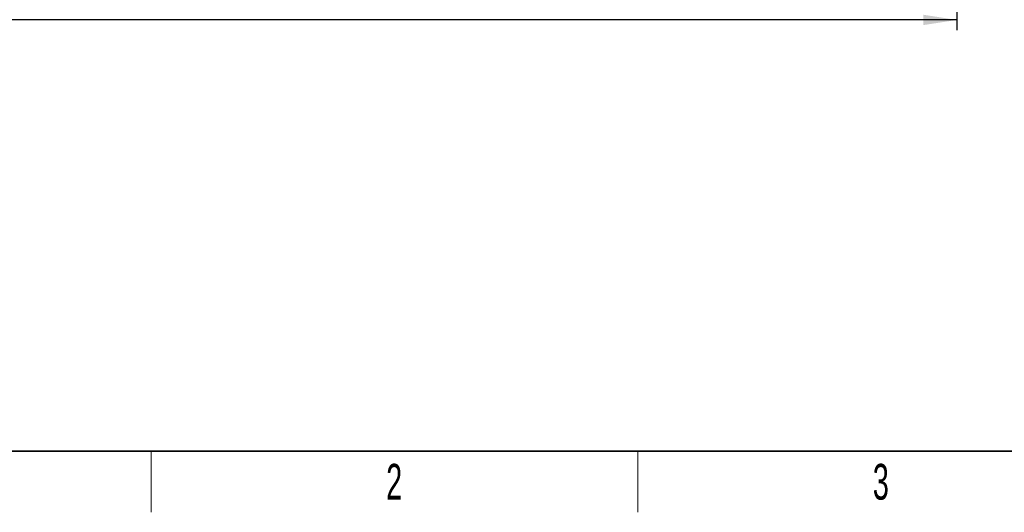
# Model space of a CAD drawing. Header units: millimetres. Extents: x 5 to 418, y 2 to 292.
# Tile 2 of 52: x 61 to 157, y 6 to 54. Entities that reach past the tile are written whole.
import ezdxf

# ---------------------------------------------------------------- set-up
doc = ezdxf.new("R2010")
doc.units = ezdxf.units.MM
doc.layers.add('SLD-0', color=7, linetype='Continuous')
doc.styles.add('SLDTEXTSTYLE0', font='TXT', dxfattribs={"width": 0.605})
doc.dimstyles.new('SLDDIMSTYLE0', dxfattribs={"dimtxt": 3.5, "dimasz": 3.302, "dimexe": 0, "dimexo": 0.0625, "dimgap": 0.875, "dimtad": 1, "dimlfac": 3, "dimrnd": 1e-09, "dimzin": 12, "dimdsep": 46, "dimtxsty": 'SLDTEXTSTYLE0', "dimsah": 1, "dimcen": 0.09, "dimadec": 0, "dimazin": 3, "dimtfac": 1, "dimtofl": 0, "dimtmove": 0, "dimatfit": 3, "dimfxl": 1, "dimfrac": 2, "dimtolj": 1, "dimtzin": 12, "dimarcsym": 0})

# ---------------------------------------------------------------- blocks, each defined once
blk = doc.blocks.new('_D_5')
at = {"layer": 'SLD-0', "color": 7}
for p, q in [((152.819, 76.927), (152.819, 53.254)), ((55.485, 75.26), (55.485, 53.254)), ((152.819, 54.254), (55.485, 54.254))]:
    blk.add_line(p, q, dxfattribs=at)
for points in [[(55.485, 54.254), (58.787, 53.746), (58.787, 54.762)], [(152.819, 54.254), (149.517, 54.762), (149.517, 53.746)]]:
    blk.add_solid(points, dxfattribs=at)
at = {"layer": 'SLD-0', "color": 7, "insert": (100.142, 58.766), "char_height": 3.5, "attachment_point": 1, "style": 'SLDTEXTSTYLE0'}
blk.add_mtext('292', dxfattribs=at)

msp = doc.modelspace()

# ---------------------------------------------------------------- linework, layer by layer
at = {"layer": 'SLD-0', "lineweight": 35}
msp.add_line((26, 12), (408, 12), dxfattribs=at)
at = {"layer": 'SLD-0', "lineweight": 18}
for p, q in [((73.75, 6), (73.75, 12)), ((121.5, 6), (121.5, 12))]:
    msp.add_line(p, q, dxfattribs=at)

# ---------------------------------------------------------------- texts
at = {"layer": 'SLD-0', "char_height": 3.5, "attachment_point": 2, "style": 'SLDTEXTSTYLE0'}
for s, insert in [('2', (97.6027, 10.743)), ('3', (145.3527, 10.743))]:
    msp.add_mtext(s, dxfattribs=dict(at, insert=insert))

# ---------------------------------------------------------------- dimensions: what is measured, and where the dimension line sits
at = {"layer": 'SLD-0', "color": 7}
dim = msp.add_linear_dim(base=(55.4853, 54.2544), p1=(152.8187, 76.9269), p2=(55.4853, 75.2602), dimstyle='SLDDIMSTYLE0', dxfattribs=at)
dim.commit()
dim.dimension.update_dxf_attribs({"geometry": '_D_5', "text_midpoint": (104.152, 54.2544), "dimtype": 160})

doc.saveas('drawing.dxf')
